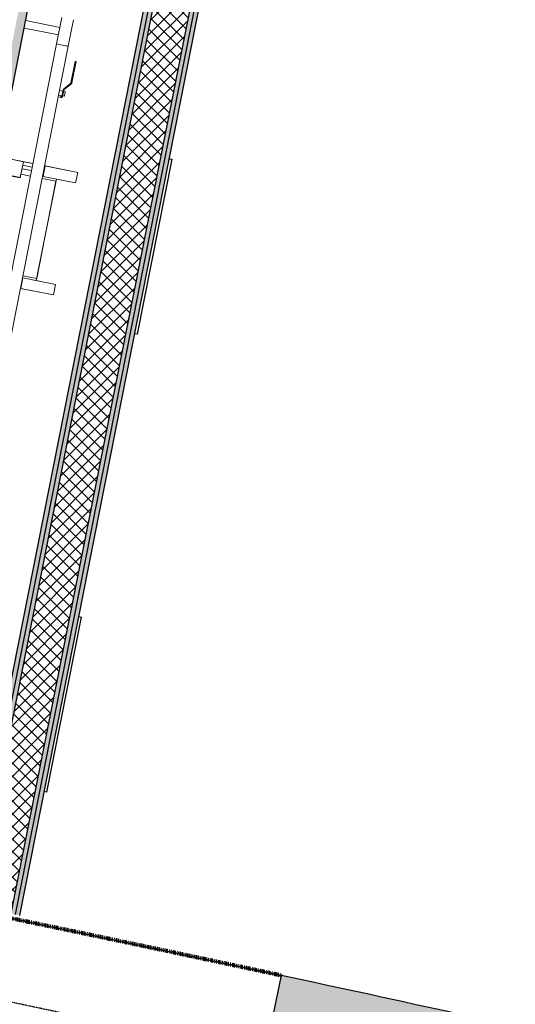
# Model space of a CAD drawing. Header units: millimetres. Extents: x -24070 to 30874, y -36590 to 4541.
# Tile 83 of 91: x 6207 to 7596, y -23585 to -20826. Entities that reach past the tile are written whole.
import ezdxf

# ---------------------------------------------------------------- set-up
doc = ezdxf.new("R2010")
doc.units = ezdxf.units.MM
doc.linetypes.add('Tiret', pattern=[2.5, 1.25, -1.25])
doc.linetypes.add('Tiret_2_', pattern=[2.5, 1.25, -1.25])
doc.layers.add('A-AREA', color=4, linetype='Tiret', lineweight=100, true_color=0x00ffff)
doc.layers.add('A-DOOR-HDLN', color=5, linetype='Tiret', lineweight=25, true_color=0x0000ff)
for name, color, linetype, lineweight in [('A-WALL', 7, 'Continuous', 25), ('A-WALL-PATT', 7, 'Continuous', 25), ('BATIEMENT', 7, 'Continuous', 18), ('BATIMENT', 7, 'Continuous', 25), ('CANALISATION', 7, 'Continuous', 18), ('CANALISATIONS', 7, 'Continuous', 18), ('ELEMENTS DETAILS', 7, 'Continuous', 18), ('PLOMBERIE', 7, 'Continuous', 18), ('SANITAIRES', 7, 'Continuous', 18)]:
    doc.layers.add(name, color=color, linetype=linetype, lineweight=lineweight)

# ---------------------------------------------------------------- blocks, each defined once
blk = doc.blocks.new('53_TRAPPE DE VISITE - 400x400-444114-2021_015_1111_DCE_1_50_N0 FINI_PLB_EFS')
at = {"layer": 'BATIMENT'}
for p, q in [((6283.5, -22990.7), (6380.4, -22500.2)), ((6372.6, -22498.7), (6380.4, -22500.2)), ((6283.5, -22990.7), (6275.6, -22989.2))]:
    blk.add_line(p, q, dxfattribs=at)
blk = doc.blocks.new('B02_ARC_rvt-1-2021_015_1111_DCE_1_50_N0 FINI_PLB_EFS')
at = {"layer": 'A-WALL-PATT', "lineweight": 5, "true_color": 0xdadada}
for points in [[(6194.8, -23333.8), (7137.4, -18564.2), (7125, -18562.3), (6182.6, -23331.2), (6188.7, -23332.5)], [(6082.7, -23310.5), (7002.8, -18654.3), (6990.6, -18651.9), (6070.4, -23308), (6076.6, -23309.2)], [(6070.4, -23308), (6988.1, -18664.2), (6975.9, -18661.7), (6058.2, -23305.4), (6064.3, -23306.7)]]:
    blk.add_hatch(color=254, dxfattribs=at).paths.add_polyline_path(points)
at = {"layer": 'A-WALL-PATT', "true_color": 0xdadada}
for points in [[(6207, -23336.3), (7152, -18554.4), (7139.8, -18552), (6194.8, -23333.8), (6200.9, -23335)], [(5744, -23253.7), (6664.6, -18600.1), (6640, -18595.3), (5719.5, -23248.7), (5731.7, -23251.2)]]:
    blk.add_hatch(color=254, dxfattribs=at).paths.add_polyline_path(points)
at = {"layer": 'A-WALL-PATT', "lineweight": 18}
h = blk.add_hatch(dxfattribs=at)
h.set_pattern_fill('FP_1', color=256, style=0, pattern_type=2)
h.set_pattern_definition([(45, (0, 0), (-17.67767, 17.67767), []), (135, (0, 0), (-17.67767, -17.67767), [])])
h.paths.add_polyline_path([(6127.8, -23332.6), (6130.4, -23320.4), (6182.6, -23331.2), (7105.3, -18661.9), (7005.3, -18642.1), (6080.2, -23322.8), (6104, -23327.7)])
at = {"layer": 'A-AREA'}
blk.add_arc((-16003.4, -130034.4), 108972.8, 77.84576, 78.282166, dxfattribs=at)
at = {"layer": 'A-WALL'}
for p, q in [((6988.1, -18664.2), (6070.4, -23308)), ((7000.4, -18666.6), (6082.7, -23310.5)), ((7100.5, -18686.4), (6182.6, -23331.2)), ((7112.7, -18688.8), (6194.8, -23333.8))]:
    blk.add_line(p, q, dxfattribs=at)
at = {"layer": 'BATIEMENT', "lineweight": 25}
for p, q in [((5746.4, -23241.5), (6664.6, -18600.1)), ((6975.9, -18661.7), (6058.2, -23305.4)), ((6207, -23336.3), (7125, -18691.2))]:
    blk.add_line(p, q, dxfattribs=at)
at = {"layer": 'BATIMENT', "lineweight": 18}
for p in [(253.7, 1283.6), (0, 0)]:
    blk.add_blockref('53_TRAPPE DE VISITE - 400x400-444114-2021_015_1111_DCE_1_50_N0 FINI_PLB_EFS', p, dxfattribs=at)
blk = doc.blocks.new('Ouverture en rectangle - Ouverture en rectangle _83x207_-3216016-2021_015_1111_DCE_1_50_N0 FINI_PLB_EFS')
at = {"layer": 'A-DOOR-HDLN', "linetype": 'Tiret_2_'}
for p, q in [((-415, 115), (415, 115)), ((415, -115), (-415, -115))]:
    blk.add_line(p, q, dxfattribs=at)
blk = doc.blocks.new('B02_DC_STR_rvt-1-2021_015_1111_DCE_1_50_N0 FINI_PLB_EFS')
at = {"layer": 'A-WALL-PATT', "true_color": 0x787878}
h = blk.add_hatch(color=8, dxfattribs=at)
h.paths.add_polyline_path([(11204.4, -24750.4), (11258.6, -24526.9), (10714.2, -24387.8), (10278.1, -24278.3), (10223.4, -24501.8), (10823.7, -24653), (11055.2, -24712.2)])
h.paths.add_polyline_path([(9417.2, -24304.7), (9471.8, -24081.2), (8841.8, -23931.9), (8316, -23810), (8265.6, -24034.4), (8894.3, -24180.4)])
h.paths.add_polyline_path([(7387.5, -23837.2), (7437.9, -23612.8), (6968, -23510.4), (6940.1, -23504.3), (6892.6, -23729.4), (7189.1, -23793.7)])
h.paths.add_polyline_path([(6080.5, -23557.7), (6128.1, -23332.7), (5872, -23280.4), (5825.8, -23505.7), (5946.2, -23530.3)])
h.paths.add_polyline_path([(5793.1, -23499.1), (5839.2, -23273.8), (5379.4, -23180.3), (4720.3, -23050.4), (4677.5, -23276.3), (5435.3, -23426.1), (5686.1, -23477.3)])
h.paths.add_polyline_path([(3862, -23121.6), (3904.9, -22895.6), (3391.7, -22801.7), (3159.2, -22759.7), (3121.7, -22986.7), (3647.1, -23082)])
at = {"layer": 'BATIEMENT', "lineweight": 25}
blk.add_line((6940.1, -23504.3), (6892.6, -23729.4), dxfattribs=at)
blk.add_arc((-16003.4, -130034.4), 108972.8, 77.577902, 77.845763, dxfattribs=at)
at = {"layer": 'BATIMENT', "color": 5, "lineweight": 25, "true_color": 0x0000ff, "rotation": 168.0639629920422}
blk.add_blockref('Ouverture en rectangle - Ouverture en rectangle _83x207_-3216016-2021_015_1111_DCE_1_50_N0 FINI_PLB_EFS', (6510.3, -23531), dxfattribs=at)
blk = doc.blocks.new('Sanitary_Toilet-Cisterns_SIAMP_Ingenio-Self-supporting-WC-Frame - Default-1347608-2021_015_1111_DCE_1_50_N0 FINI_PLB_EFS')
at = {"layer": 'ELEMENTS DETAILS'}
for p, q in [((93.2, 60.2), (-93.2, 60.2)), ((-93.2, 60.2), (-93.2, 50)), ((-93.2, 60.2), (-93.2, 50)), ((93.2, 60.2), (-93.2, 60.2)), ((93.2, 50), (93.2, 60.2)), ((93.2, 50), (93.2, 60.2)), ((-93.2, 50), (-95.7, 50)), ((-95.7, 50), (-95.7, 0)), ((-95.7, 50), (-95.7, 0)), ((95.7, 50), (-95.7, 50)), ((-93.2, 50), (93.2, 50)), ((95.7, 50), (93.2, 50)), ((95.7, 0), (95.7, 50)), ((95.7, 0), (95.7, 50)), ((175, 0), (95.7, 0)), ((175, -72), (175, 0)), ((-95.7, 0), (-175, 0)), ((-175, 0), (-175, -72)), ((-130, -0.2), (-175, -0.2)), ((-175, -0.2), (-175, -45)), ((-130, 0), (-130, -45)), ((-128.4, 0), (-130, 0)), ((-130, -45), (-130, -0.2)), ((128.4, 0), (-128.4, 0)), ((-128.4, 0), (-128.4, -45)), ((-128.4, -45), (-128.4, 0)), ((-95.7, 0), (95.7, 0)), ((128.4, 0), (128.4, -45)), ((130, 0), (128.4, 0)), ((128.4, -45), (128.4, 0)), ((130, -45), (130, 0)), ((175, -0.2), (130, -0.2)), ((130, -0.2), (130, -45)), ((175, -45), (175, -0.2)), ((-165, -45), (-175, -45)), ((-175, -45), (-175, -72)), ((-175, -45), (-130, -45)), ((-165, -72), (-165, -45)), ((-139.3, -45), (-155, -45)), ((-155, -45), (-155, -72)), ((-139.3, -72), (-139.3, -45)), ((-128.4, -45), (-139.3, -45)), ((-139.3, -45), (-139.3, -72)), ((-130, -45), (-128.4, -45)), ((128.4, -45), (130, -45)), ((139.3, -45), (128.4, -45)), ((130, -45), (175, -45)), ((155, -45), (139.3, -45)), ((139.3, -45), (139.3, -72)), ((139.3, -72), (139.3, -45)), ((155, -72), (155, -45)), ((175, -45), (165, -45)), ((165, -45), (165, -72)), ((175, -72), (175, -45)), ((-175, -105.4), (-175, -200)), ((-175, -105.4), (-175, -107)), ((-145, -107), (-175, -107)), ((-175, -107), (-175, -200)), ((-175, -107), (-165, -107)), ((-165, -107), (-165, -105.4)), ((-155, -105.4), (-155, -107)), ((-155, -107), (-145, -107)), ((-145, -107), (-145, -200)), ((-145, -200), (-145, -107)), ((-139.3, -145), (-139.3, -105.4)), ((-139.3, -105.4), (-139.3, -145)), ((139.3, -105.4), (139.3, -145)), ((139.3, -145), (139.3, -105.4)), ((145, -107), (155, -107)), ((145, -200), (145, -107)), ((175, -107), (145, -107)), ((145, -107), (145, -200)), ((155, -107), (155, -105.4)), ((165, -105.4), (165, -107)), ((165, -107), (175, -107)), ((175, -200), (175, -105.4)), ((175, -107), (175, -105.4)), ((175, -200), (175, -107)), ((-145, -200), (-145, -145)), ((-145, -145), (145, -145)), ((-139.3, -145), (139.3, -145)), ((145, -145), (145, -200)), ((-175, -200), (-145, -200)), ((-175, -200), (-145, -200)), ((145, -200), (175, -200)), ((145, -200), (175, -200))]:
    blk.add_line(p, q, dxfattribs=at)
blk = doc.blocks.new('STH_VALVULA_ESFERA_PALANCA_H-H_CHICAGO_RFA - CHICAGO Palanca Azul H-H-V15-2021_015_1111_DCE_1_50_N0 FINI_PLB_EFS')
at = {"layer": 'PLOMBERIE', "color": 5, "true_color": 0x0000ff}
for p, q in [((6362.4, -20942.5), (6350.6, -21002.4)), ((6353, -21002.9), (6364.9, -20942.9)), ((6364.9, -20942.9), (6362.4, -20942.5)), ((6328, -21025.6), (6318.6, -21023.7)), ((6328.6, -21022.6), (6324.9, -21041.3)), ((6327.3, -21041.8), (6331, -21023.1)), ((6328.9, -21021.1), (6328.6, -21022.6)), ((6328.6, -21022.6), (6331, -21023.1)), ((6331, -21023.1), (6328.6, -21022.6)), ((6350.3, -21003.9), (6328.9, -21021.1)), ((6334.8, -21027), (6330.4, -21026.1)), ((6331, -21023.1), (6331.3, -21021.6)), ((6331.3, -21021.6), (6352.8, -21004.4)), ((6350.6, -21002.4), (6350.3, -21003.9)), ((6353, -21002.9), (6350.6, -21002.4)), ((6350.6, -21002.4), (6353, -21002.9)), ((6352.8, -21004.4), (6353, -21002.9)), ((6315.9, -21037), (6325.4, -21038.8)), ((6320, -21040.9), (6319.5, -21043.3)), ((6319.5, -21043.3), (6323.8, -21044.2)), ((6324.3, -21041.7), (6320, -21040.9)), ((6327.8, -21039.3), (6332.2, -21040.2))]:
    blk.add_line(p, q, dxfattribs=at)
for radius in [3, 0.5]:
    blk.add_arc((6324.4, -21041.3), radius, 258.8213, 348.8213, dxfattribs=at)
blk.add_ellipse((6333.5, -21033.6), major_axis=(1.31, 6.62), ratio=0.000007, start_param=3.141593, end_param=6.283185, dxfattribs=at)
blk = doc.blocks.new('B02_PLB_rvt-1-2021_015_1111_DCE_1_50_N0 FINI_PLB_EFS')
at = {"layer": 'CANALISATION', "color": 5, "true_color": 0x0000ff}
for p, q in [((6325, -20819.1), (6310.3, -20893.6)), ((6350.4, -20862.8), (6357.8, -20825.6)), ((6317.6, -20856.4), (6317.6, -20856.4)), ((6343, -20900.1), (6350.4, -20862.8)), ((6350.4, -20862.9), (6350.4, -20862.8)), ((6315.1, -20894.6), (6318.4, -20895.3)), ((6318.5, -20895.3), (6322.4, -20896)), ((6322.4, -20896), (6326.6, -20896.9)), ((6326.7, -20896.9), (6330.9, -20897.7)), ((6330.9, -20897.7), (6334.8, -20898.5)), ((6334.9, -20898.5), (6338.2, -20899.2)), ((6338.2, -20899.2), (6340.8, -20899.7)), ((6340.8, -20899.7), (6342.5, -20900)), ((6342.5, -20900), (6343, -20900.1))]:
    blk.add_line(p, q, dxfattribs=at)
at = {"layer": 'CANALISATIONS', "color": 5, "true_color": 0x0000ff}
for p, q in [((6319.5, -20847), (6223.8, -20828.1)), ((6219.7, -20849), (6315.4, -20867.9)), ((6310.2, -20893.6), (6074, -22089.2)), ((6106.7, -22095.6), (6343, -20900.1)), ((6326.6, -20896.9), (6310.2, -20893.6)), ((6330.9, -20897.7), (6326.7, -20896.9)), ((6334.8, -20898.5), (6330.9, -20897.7)), ((6338.2, -20899.2), (6334.9, -20898.5))]:
    blk.add_line(p, q, dxfattribs=at)
at = {"layer": 'PLOMBERIE', "color": 3, "lineweight": 18, "true_color": 0x00ff00}
blk.add_blockref('STH_VALVULA_ESFERA_PALANCA_H-H_CHICAGO_RFA - CHICAGO Palanca Azul H-H-V15-2021_015_1111_DCE_1_50_N0 FINI_PLB_EFS', (0, 0), dxfattribs=at)
at = {"layer": 'SANITAIRES', "color": 3, "lineweight": 18, "true_color": 0x00ff00, "rotation": 78.82121492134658}
blk.add_blockref('Sanitary_Toilet-Cisterns_SIAMP_Ingenio-Self-supporting-WC-Frame - Default-1347608-2021_015_1111_DCE_1_50_N0 FINI_PLB_EFS', (6139.4, -21386.5), dxfattribs=at)

msp = doc.modelspace()

# ---------------------------------------------------------------- block references
at = {"lineweight": 5}
for name in ['B02_DC_STR_rvt-1-2021_015_1111_DCE_1_50_N0 FINI_PLB_EFS', 'B02_ARC_rvt-1-2021_015_1111_DCE_1_50_N0 FINI_PLB_EFS', 'B02_PLB_rvt-1-2021_015_1111_DCE_1_50_N0 FINI_PLB_EFS']:
    msp.add_blockref(name, (0, 0), dxfattribs=at)

doc.saveas('drawing.dxf')
